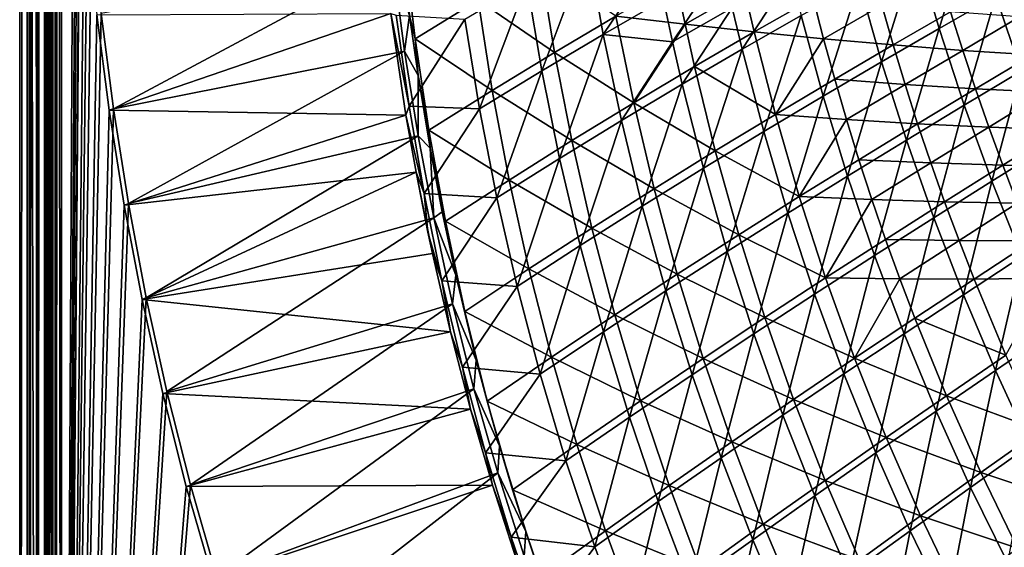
# Model space of a CAD drawing. Header units: metres. Extents: x 0 to 1400, y -1400 to 0.
# Tile 20 of 256: x 0 to 171, y -1030 to -938. Entities that reach past the tile are written whole.
import ezdxf

# ---------------------------------------------------------------- set-up
doc = ezdxf.new("R2010")
doc.units = ezdxf.units.M

msp = doc.modelspace()

# ---------------------------------------------------------------- linework, layer by layer
at = {"layer": 'None'}
for points in [[(1.294015, -11.242748, -5.865956), (0, -9.948733, -80), (0, -1291.388062, -80)], [(2.999543, -9.948733, -80.052361), (2.999513, -1291.388062, -80.052353), (0, -9.948733, -80)], [(2.999513, -1291.388062, -80.052353), (0, -1291.388062, -80), (0, -9.948733, -80)], [(2.999513, -1291.388062, -80.052353), (2.999543, -9.948733, -80.052361), (4.293558, -11.242748, -5.918313)], [(1.294015, -1290.58252, -5.865956), (1.294015, -11.242748, -5.865956), (0, -1291.388062, -80)], [(1.294015, -11.242748, -5.865956), (1.294015, -1290.58252, -5.865956), (1.453122, -11.242748, -4.597182)], [(1.294015, -1290.58252, -5.865956), (1.777908, -1290.58252, -3.61353), (1.453122, -11.242748, -4.597182)], [(1.777908, -1290.58252, -3.61353), (1.77788, -11.242748, -3.613594), (1.453122, -11.242748, -4.597182)], [(2.336057, -11.242748, -2.598887), (1.77788, -11.242748, -3.613594), (1.777908, -1290.58252, -3.61353)], [(3.078628, -1290.58252, -1.712029), (2.336057, -11.242748, -2.598887), (1.777908, -1290.58252, -3.61353)], [(3.078628, -1290.58252, -1.712029), (3.078723, -11.242748, -1.711936), (2.336057, -11.242748, -2.598887)], [(4.293558, -1290.58252, -5.918313), (2.999513, -1291.388062, -80.052353), (4.293558, -11.242748, -5.918313)], [(5.002484, -1290.58252, -0.444609), (3.9785, -11.242748, -0.984864), (3.078628, -1290.58252, -1.712029)], [(3.9785, -11.242748, -0.984864), (3.078723, -11.242748, -1.711936), (3.078628, -1290.58252, -1.712029)], [(5.002794, -11.242748, -0.444482), (3.9785, -11.242748, -0.984864), (5.002484, -1290.58252, -0.444609)], [(4.293558, -1290.58252, -5.918313), (4.293558, -11.242748, -5.918313), (4.359362, -1290.58252, -5.346294)], [(4.293558, -11.242748, -5.918313), (4.534307, -11.242748, -4.797701), (4.359362, -1290.58252, -5.346294)], [(4.534307, -11.242748, -4.797701), (4.534304, -1290.58252, -4.79771), (4.359362, -1290.58252, -5.346294)], [(4.811808, -1290.58252, -4.293189), (4.534304, -1290.58252, -4.79771), (4.534307, -11.242748, -4.797701)], [(5.181449, -11.242748, -3.851689), (4.811808, -1290.58252, -4.293189), (4.534307, -11.242748, -4.797701)], [(5.181445, -1290.58252, -3.851693), (4.811808, -1290.58252, -4.293189), (5.181449, -11.242748, -3.851689)], [(5.991898, -11.242748, -0.13694), (5.002484, -1290.58252, -0.444609), (7.262993, -1290.58252)], [(5.991898, -11.242748, -0.13694), (5.002794, -11.242748, -0.444482), (5.002484, -1290.58252, -0.444609)], [(5.629323, -1290.58252, -3.489816), (5.181445, -1290.58252, -3.851693), (5.181449, -11.242748, -3.851689)], [(5.629323, -1290.58252, -3.489816), (5.181449, -11.242748, -3.851689), (6.138612, -11.242748, -3.221156)], [(6.138608, -1290.58252, -3.221157), (5.629323, -1290.58252, -3.489816), (6.138612, -11.242748, -3.221156)], [(7.263255, -11.242748), (5.991898, -11.242748, -0.13694), (7.262993, -1290.58252)], [(7.263255, -1290.58252, -3), (6.138608, -1290.58252, -3.221157), (7.263255, -11.242748, -3)], [(6.138608, -1290.58252, -3.221157), (6.138612, -11.242748, -3.221156), (7.263255, -11.242748, -3)], [(7.262993, -1290.58252), (10.26183, -870.310974), (7.263255, -11.242748)], [(7.263255, -11.242748, -3), (9.488518, -870.462952, -3), (7.263255, -1290.58252, -3)], [(10.556255, -886.99408), (10.26183, -870.310974), (7.262993, -1290.58252)], [(9.488518, -870.462952, -3), (9.787195, -887.165039, -3), (7.263255, -1290.58252, -3)], [(11.297174, -903.663391), (10.556255, -886.99408), (7.262993, -1290.58252)], [(7.263255, -1290.58252, -3), (9.787195, -887.165039, -3), (10.532903, -903.853088, -3)], [(12.493146, -920.306213), (11.297174, -903.663391), (7.262993, -1290.58252)], [(10.532903, -903.853088, -3), (11.734195, -920.514526, -3), (7.263255, -1290.58252, -3)], [(7.262993, -1290.58252), (14.152526, -936.909119), (12.493146, -920.306213)], [(11.734195, -920.514526, -3), (13.399429, -937.136047, -3), (7.263255, -1290.58252, -3)], [(159.790909, -939.499695, -253.279953), (155.811844, -926.025085, -253.321747), (165.583572, -920.635986, -281.318146)], [(169.638092, -933.830811, -281.277344), (159.790909, -939.499695, -253.279953), (165.583572, -920.635986, -281.318146)], [(66.850624, -925.280579, -31.664791), (67.759186, -937.259583, -30.744083), (68.745331, -941.281555, -31.6416)], [(66.850624, -925.280579, -31.664791), (68.745331, -941.281555, -31.6416), (79.682327, -934.601624, -58.84428)], [(90.755463, -946.848389, -87.331642), (88.147812, -931.516418, -87.351227), (98.731895, -925.457214, -114.778587)], [(90.755463, -946.848389, -87.331642), (98.731895, -925.457214, -114.778587), (101.422981, -940.52533, -114.75087)], [(101.422981, -940.52533, -114.75087), (98.731895, -925.457214, -114.778587), (110.470215, -927.089355, -142.290436)], [(16.283424, -953.458191), (64.818878, -927.443787, -29.753201), (14.152526, -936.909119)], [(66.897583, -943.466797, -29.760069), (64.818878, -927.443787, -29.753201), (16.283424, -953.458191)], [(66.897583, -943.466797, -29.760069), (67.759186, -937.259583, -30.744083), (64.818878, -927.443787, -29.753201)], [(111.916389, -934.476929, -142.273651), (101.422981, -940.52533, -114.75087), (110.470215, -927.089355, -142.290436)], [(149.788528, -945.304993, -225.369522), (145.884689, -931.547974, -225.410675), (155.811844, -926.025085, -253.321747)], [(159.790909, -939.499695, -253.279953), (149.788528, -945.304993, -225.369522), (155.811844, -926.025085, -253.321747)], [(79.682327, -934.601624, -58.84428), (92.972412, -943.672974, -86.145309), (90.441216, -928.255981, -86.187836)], [(90.441216, -928.255981, -86.187836), (92.972412, -943.672974, -86.145309), (103.629875, -937.372864, -113.584732)], [(113.475357, -941.841248, -142.257233), (111.916389, -934.476929, -142.273651), (122.241272, -928.672791, -169.901718)], [(122.241272, -928.672791, -169.901718), (123.84272, -935.898682, -169.882874), (113.475357, -941.841248, -142.257233)], [(125.554802, -943.099854, -169.864471), (123.84272, -935.898682, -169.882874), (134.046677, -930.170105, -197.609818)], [(135.799683, -937.230896, -197.589615), (125.554802, -943.099854, -169.864471), (134.046677, -930.170105, -197.609818)], [(79.910431, -953.474365, -60.019478), (77.379074, -937.888245, -60.028831), (88.147812, -931.516418, -87.351227)], [(79.910431, -953.474365, -60.019478), (88.147812, -931.516418, -87.351227), (90.755463, -946.848389, -87.331642)], [(114.110573, -931.347046, -141.125198), (103.629875, -937.372864, -113.584732), (115.633499, -938.750732, -141.097534)], [(114.110573, -931.347046, -141.125198), (115.633499, -938.750732, -141.097534), (125.987633, -932.828552, -168.739807)], [(139.62944, -951.27063, -197.550613), (135.799683, -937.230896, -197.589615), (145.884689, -931.547974, -225.410675)], [(149.788528, -945.304993, -225.369522), (139.62944, -951.27063, -197.550613), (145.884689, -931.547974, -225.410675)], [(115.633499, -938.750732, -141.097534), (127.664658, -940.066711, -168.710434), (125.987633, -932.828552, -168.739807)], [(125.987633, -932.828552, -168.739807), (127.664658, -940.066711, -168.710434), (137.896286, -934.215698, -196.452103)], [(127.664658, -940.066711, -168.710434), (139.723343, -941.284668, -196.421707), (137.896286, -934.215698, -196.452103)], [(137.896286, -934.215698, -196.452103), (139.723343, -941.284668, -196.421707), (149.833878, -935.476013, -224.258087)], [(164.174362, -952.851624, -253.24028), (159.790909, -939.499695, -253.279953), (169.638092, -933.830811, -281.277344)], [(174.083344, -946.902893, -281.238678), (164.174362, -952.851624, -253.24028), (169.638092, -933.830811, -281.277344)], [(181.539307, -934.687744, -309.343048), (174.083344, -946.902893, -281.238678), (169.638092, -933.830811, -281.277344)], [(68.745331, -941.281555, -31.6416), (82.135216, -950.275513, -58.812237), (79.682327, -934.601624, -58.84428)], [(79.682327, -934.601624, -58.84428), (82.135216, -950.275513, -58.812237), (92.972412, -943.672974, -86.145309)], [(101.422981, -940.52533, -114.75087), (111.916389, -934.476929, -142.273651), (113.475357, -941.841248, -142.257233)], [(123.84272, -935.898682, -169.882874), (115.148064, -949.180908, -142.24118), (113.475357, -941.841248, -142.257233)], [(125.554802, -943.099854, -169.864471), (115.148064, -949.180908, -142.24118), (123.84272, -935.898682, -169.882874)], [(139.723343, -941.284668, -196.421707), (151.805954, -942.373291, -224.227432), (149.833878, -935.476013, -224.258087)], [(149.833878, -935.476013, -224.258087), (151.805954, -942.373291, -224.227432), (161.79599, -936.580933, -252.155762)], [(16.283424, -953.458191), (14.152526, -936.909119), (7.262993, -1290.58252)], [(7.263255, -1290.58252, -3), (13.399429, -937.136047, -3), (15.536694, -953.703369, -3)], [(13.399429, -937.136047, -3), (64.481834, -936.921631, -32.34235), (15.536694, -953.703369, -3)], [(64.481834, -936.921631, -32.34235), (67.127785, -954.593689, -32.349815), (15.536694, -953.703369, -3)], [(67.127785, -954.593689, -32.349815), (64.481834, -936.921631, -32.34235), (67.676514, -953.005371, -32.846485)], [(67.676514, -953.005371, -32.846485), (64.481834, -936.921631, -32.34235), (65.442078, -937.190552, -32.846249)], [(67.676514, -953.005371, -32.846485), (65.442078, -937.190552, -32.846249), (77.379074, -937.888245, -60.028831)], [(69.24704, -947.694763, -30.739103), (67.759186, -937.259583, -30.744083), (66.897583, -943.466797, -29.760069)], [(67.759186, -937.259583, -30.744083), (69.24704, -947.694763, -30.739103), (68.745331, -941.281555, -31.6416)], [(92.972412, -943.672974, -86.145309), (106.709122, -952.428833, -113.535675), (103.629875, -937.372864, -113.584732)], [(103.629875, -937.372864, -113.584732), (106.709122, -952.428833, -113.535675), (115.633499, -938.750732, -141.097534)], [(129.312485, -957.42041, -169.828934), (125.554802, -943.099854, -169.864471), (135.799683, -937.230896, -197.589615)], [(139.62944, -951.27063, -197.550613), (129.312485, -957.42041, -169.828934), (135.799683, -937.230896, -197.589615)], [(151.805954, -942.373291, -224.227432), (163.907318, -943.305359, -252.125565), (161.79599, -936.580933, -252.155762)], [(161.79599, -936.580933, -252.155762), (163.907318, -943.305359, -252.125565), (173.776352, -937.506409, -280.14389)], [(163.907318, -943.305359, -252.125565), (176.020401, -944.058228, -280.114868), (173.776352, -937.506409, -280.14389)], [(67.676514, -953.005371, -32.846485), (77.379074, -937.888245, -60.028831), (79.910431, -953.474365, -60.019478)], [(106.709122, -952.428833, -113.535675), (117.269875, -946.128906, -141.070404), (115.633499, -938.750732, -141.097534)], [(115.633499, -938.750732, -141.097534), (117.269875, -946.128906, -141.070404), (127.664658, -940.066711, -168.710434)], [(93.837418, -962.086243, -87.312889), (90.755463, -946.848389, -87.331642), (101.422981, -940.52533, -114.75087)], [(93.837418, -962.086243, -87.312889), (101.422981, -940.52533, -114.75087), (104.577019, -955.500366, -114.724297)], [(104.577019, -955.500366, -114.724297), (101.422981, -940.52533, -114.75087), (113.475357, -941.841248, -142.257233)], [(117.269875, -946.128906, -141.070404), (131.35228, -954.459167, -168.653534), (127.664658, -940.066711, -168.710434)], [(127.664658, -940.066711, -168.710434), (131.35228, -954.459167, -168.653534), (139.723343, -941.284668, -196.421707)], [(154.110428, -958.939148, -225.330414), (149.788528, -945.304993, -225.369522), (159.790909, -939.499695, -253.279953)], [(164.174362, -952.851624, -253.24028), (154.110428, -958.939148, -225.330414), (159.790909, -939.499695, -253.279953)], [(68.745331, -941.281555, -31.6416), (69.24704, -947.694763, -30.739103), (71.126999, -957.200745, -31.618942)], [(68.745331, -941.281555, -31.6416), (71.126999, -957.200745, -31.618942), (82.135216, -950.275513, -58.812237)], [(113.475357, -941.841248, -142.257233), (115.148064, -949.180908, -142.24118), (104.577019, -955.500366, -114.724297)], [(131.35228, -954.459167, -168.653534), (141.658676, -948.324646, -196.391968), (139.723343, -941.284668, -196.421707)], [(139.723343, -941.284668, -196.421707), (141.658676, -948.324646, -196.391968), (151.805954, -942.373291, -224.227432)], [(141.658676, -948.324646, -196.391968), (153.883377, -949.240051, -224.197479), (151.805954, -942.373291, -224.227432)], [(151.805954, -942.373291, -224.227432), (153.883377, -949.240051, -224.197479), (163.907318, -943.305359, -252.125565)], [(18.893593, -969.938416), (66.897583, -943.466797, -29.760069), (16.283424, -953.458191)], [(69.252594, -958.15979, -29.766253), (66.897583, -943.466797, -29.760069), (18.893593, -969.938416)], [(69.252594, -958.15979, -29.766253), (69.24704, -947.694763, -30.739103), (66.897583, -943.466797, -29.760069)], [(82.135216, -950.275513, -58.812237), (95.977356, -958.994568, -86.104218), (92.972412, -943.672974, -86.145309)], [(92.972412, -943.672974, -86.145309), (95.977356, -958.994568, -86.104218), (106.709122, -952.428833, -113.535675)], [(118.836571, -963.778137, -142.21019), (115.148064, -949.180908, -142.24118), (125.554802, -943.099854, -169.864471)], [(129.312485, -957.42041, -169.828934), (118.836571, -963.778137, -142.21019), (125.554802, -943.099854, -169.864471)], [(153.883377, -949.240051, -224.197479), (166.120865, -949.997986, -252.09613), (163.907318, -943.305359, -252.125565)], [(163.907318, -943.305359, -252.125565), (166.120865, -949.997986, -252.09613), (176.020401, -944.058228, -280.114868)], [(166.120865, -949.997986, -252.09613), (178.363373, -950.576965, -280.086578), (176.020401, -944.058228, -280.114868)], [(117.269875, -946.128906, -141.070404), (106.709122, -952.428833, -113.535675), (120.885666, -960.80072, -141.017776)], [(131.35228, -954.459167, -168.653534), (117.269875, -946.128906, -141.070404), (120.885666, -960.80072, -141.017776)], [(143.890808, -965.187073, -197.513565), (139.62944, -951.27063, -197.550613), (149.788528, -945.304993, -225.369522)], [(154.110428, -958.939148, -225.330414), (143.890808, -965.187073, -197.513565), (149.788528, -945.304993, -225.369522)], [(71.341339, -960.32782, -30.733055), (69.24704, -947.694763, -30.739103), (69.252594, -958.15979, -29.766253)], [(69.24704, -947.694763, -30.739103), (71.341339, -960.32782, -30.733055), (71.126999, -957.200745, -31.618942)], [(82.926956, -968.964478, -60.010654), (79.910431, -953.474365, -60.019478), (90.755463, -946.848389, -87.331642)], [(82.926956, -968.964478, -60.010654), (90.755463, -946.848389, -87.331642), (93.837418, -962.086243, -87.312889)], [(168.961304, -966.066223, -253.202774), (164.174362, -952.851624, -253.24028), (174.083344, -946.902893, -281.238678)], [(178.918045, -959.838684, -281.202148), (168.961304, -966.066223, -253.202774), (174.083344, -946.902893, -281.238678)], [(115.148064, -949.180908, -142.24118), (108.200172, -970.36792, -114.698921), (104.577019, -955.500366, -114.724297)], [(118.836571, -963.778137, -142.21019), (108.200172, -970.36792, -114.698921), (115.148064, -949.180908, -142.24118)], [(131.35228, -954.459167, -168.653534), (143.702713, -955.333862, -196.362915), (141.658676, -948.324646, -196.391968)], [(143.702713, -955.333862, -196.362915), (153.883377, -949.240051, -224.197479), (141.658676, -948.324646, -196.391968)], [(153.883377, -949.240051, -224.197479), (143.702713, -955.333862, -196.362915), (156.066513, -956.074707, -224.168243)], [(153.883377, -949.240051, -224.197479), (156.066513, -956.074707, -224.168243), (166.120865, -949.997986, -252.09613)], [(71.126999, -957.200745, -31.618942), (85.072639, -965.851868, -58.781322), (82.135216, -950.275513, -58.812237)], [(82.135216, -950.275513, -58.812237), (85.072639, -965.851868, -58.781322), (95.977356, -958.994568, -86.104218)], [(133.515137, -971.617004, -169.795197), (129.312485, -957.42041, -169.828934), (139.62944, -951.27063, -197.550613)], [(143.890808, -965.187073, -197.513565), (133.515137, -971.617004, -169.795197), (139.62944, -951.27063, -197.550613)], [(156.066513, -956.074707, -224.168243), (168.436905, -956.657166, -252.067444), (166.120865, -949.997986, -252.09613)], [(166.120865, -949.997986, -252.09613), (168.436905, -956.657166, -252.067444), (178.363373, -950.576965, -280.086578)], [(168.436905, -956.657166, -252.067444), (180.805344, -957.060852, -280.059052), (178.363373, -950.576965, -280.086578)], [(70.296684, -968.217102, -32.846386), (67.127785, -954.593689, -32.349815), (67.676514, -953.005371, -32.846485)], [(70.296684, -968.217102, -32.846386), (67.676514, -953.005371, -32.846485), (79.910431, -953.474365, -60.019478)], [(95.977356, -958.994568, -86.104218), (110.257027, -967.373535, -113.488503), (106.709122, -952.428833, -113.535675)], [(106.709122, -952.428833, -113.535675), (110.257027, -967.373535, -113.488503), (120.885666, -960.80072, -141.017776)], [(158.849823, -972.434631, -225.293427), (154.110428, -958.939148, -225.330414), (164.174362, -952.851624, -253.24028)], [(168.961304, -966.066223, -253.202774), (158.849823, -972.434631, -225.293427), (164.174362, -952.851624, -253.24028)], [(18.893593, -969.938416), (16.283424, -953.458191), (7.262993, -1290.58252)], [(15.536694, -953.703369, -3), (18.15374, -970.201782, -3), (7.263255, -1290.58252, -3)], [(15.536694, -953.703369, -3), (67.127785, -954.593689, -32.349815), (18.15374, -970.201782, -3)], [(67.127785, -954.593689, -32.349815), (68.883743, -964.491699, -32.35392), (18.15374, -970.201782, -3)], [(70.296684, -968.217102, -32.846386), (68.883743, -964.491699, -32.35392), (67.127785, -954.593689, -32.349815)], [(70.296684, -968.217102, -32.846386), (79.910431, -953.474365, -60.019478), (82.926956, -968.964478, -60.010654)], [(120.885666, -960.80072, -141.017776), (135.488144, -968.727539, -168.599182), (131.35228, -954.459167, -168.653534)], [(135.488144, -968.727539, -168.599182), (143.702713, -955.333862, -196.362915), (131.35228, -954.459167, -168.653534)], [(97.400307, -977.215088, -87.295021), (93.837418, -962.086243, -87.312889), (104.577019, -955.500366, -114.724297)], [(104.577019, -955.500366, -114.724297), (108.200172, -970.36792, -114.698921), (97.400307, -977.215088, -87.295021)], [(143.702713, -955.333862, -196.362915), (135.488144, -968.727539, -168.599182), (145.855942, -962.310608, -196.334564)], [(143.702713, -955.333862, -196.362915), (145.855942, -962.310608, -196.334564), (156.066513, -956.074707, -224.168243)], [(156.066513, -956.074707, -224.168243), (145.855942, -962.310608, -196.334564), (158.355682, -962.875549, -224.139771)], [(156.066513, -956.074707, -224.168243), (158.355682, -962.875549, -224.139771), (168.436905, -956.657166, -252.067444)], [(21.990341, -986.334167), (69.252594, -958.15979, -29.766253), (18.893593, -969.938416)], [(71.954781, -972.40918, -29.772131), (69.252594, -958.15979, -29.766253), (21.990341, -986.334167)], [(71.954781, -972.40918, -29.772131), (71.341339, -960.32782, -30.733055), (69.252594, -958.15979, -29.766253)], [(71.126999, -957.200745, -31.618942), (71.341339, -960.32782, -30.733055), (74.003357, -973.019653, -31.596916)], [(71.126999, -957.200745, -31.618942), (74.003357, -973.019653, -31.596916), (85.072639, -965.851868, -58.781322)], [(122.983063, -978.250305, -142.180756), (118.836571, -963.778137, -142.21019), (129.312485, -957.42041, -169.828934)], [(133.515137, -971.617004, -169.795197), (122.983063, -978.250305, -142.180756), (129.312485, -957.42041, -169.828934)], [(158.355682, -962.875549, -224.139771), (170.855545, -963.281006, -252.039536), (168.436905, -956.657166, -252.067444)], [(168.436905, -956.657166, -252.067444), (170.855545, -963.281006, -252.039536), (180.805344, -957.060852, -280.059052)], [(170.855545, -963.281006, -252.039536), (183.346344, -963.508179, -280.032349), (180.805344, -957.060852, -280.059052)], [(85.072639, -965.851868, -58.781322), (99.462692, -974.203003, -86.064697), (95.977356, -958.994568, -86.104218)], [(95.977356, -958.994568, -86.104218), (99.462692, -974.203003, -86.064697), (110.257027, -967.373535, -113.488503)], [(148.583572, -978.963379, -197.478531), (143.890808, -965.187073, -197.513565), (154.110428, -958.939148, -225.330414)], [(158.849823, -972.434631, -225.293427), (148.583572, -978.963379, -197.478531), (154.110428, -958.939148, -225.330414)], [(174.150803, -979.128723, -253.167511), (168.961304, -966.066223, -253.202774), (178.918045, -959.838684, -281.202148)], [(71.954781, -972.40918, -29.772131), (73.439804, -971.377563, -30.727772), (71.341339, -960.32782, -30.733055)], [(71.341339, -960.32782, -30.733055), (73.439804, -971.377563, -30.727772), (74.003357, -973.019653, -31.596916)], [(110.257027, -967.373535, -113.488503), (124.962769, -975.346924, -140.967484), (120.885666, -960.80072, -141.017776)], [(120.885666, -960.80072, -141.017776), (124.962769, -975.346924, -140.967484), (135.488144, -968.727539, -168.599182)], [(86.435669, -984.343384, -60.002373), (82.926956, -968.964478, -60.010654), (93.837418, -962.086243, -87.312889)], [(86.435669, -984.343384, -60.002373), (93.837418, -962.086243, -87.312889), (97.400307, -977.215088, -87.295021)], [(135.488144, -968.727539, -168.599182), (148.118729, -969.253052, -196.306946), (145.855942, -962.310608, -196.334564)], [(145.855942, -962.310608, -196.334564), (148.118729, -969.253052, -196.306946), (158.355682, -962.875549, -224.139771)], [(148.118729, -969.253052, -196.306946), (160.751068, -969.640503, -224.112076), (158.355682, -962.875549, -224.139771)], [(158.355682, -962.875549, -224.139771), (160.751068, -969.640503, -224.112076), (170.855545, -963.281006, -252.039536)], [(160.751068, -969.640503, -224.112076), (173.376907, -969.867615, -252.012451), (170.855545, -963.281006, -252.039536)], [(170.855545, -963.281006, -252.039536), (173.376907, -969.867615, -252.012451), (183.346344, -963.508179, -280.032349)], [(18.15374, -970.201782, -3), (68.883743, -964.491699, -32.35392), (21.257854, -986.615417, -3)], [(68.883743, -964.491699, -32.35392), (71.741035, -978.639954, -32.359688), (21.257854, -986.615417, -3)], [(68.883743, -964.491699, -32.35392), (70.953796, -974.939209, -32.358192), (71.741035, -978.639954, -32.359688)], [(70.953796, -974.939209, -32.358192), (68.883743, -964.491699, -32.35392), (70.296684, -968.217102, -32.846386)], [(112.293945, -985.108826, -114.674797), (108.200172, -970.36792, -114.698921), (118.836571, -963.778137, -142.21019)], [(122.983063, -978.250305, -142.180756), (112.293945, -985.108826, -114.674797), (118.836571, -963.778137, -142.21019)], [(74.003357, -973.019653, -31.596916), (88.501663, -981.312683, -58.751644), (85.072639, -965.851868, -58.781322)], [(85.072639, -965.851868, -58.781322), (88.501663, -981.312683, -58.751644), (99.462692, -974.203003, -86.064697)], [(138.162888, -985.67157, -169.763306), (133.515137, -971.617004, -169.795197), (143.890808, -965.187073, -197.513565)], [(148.583572, -978.963379, -197.478531), (138.162888, -985.67157, -169.763306), (143.890808, -965.187073, -197.513565)], [(164.006149, -985.775635, -225.258652), (158.849823, -972.434631, -225.293427), (168.961304, -966.066223, -253.202774)], [(174.150803, -979.128723, -253.167511), (164.006149, -985.775635, -225.258652), (168.961304, -966.066223, -253.202774)], [(73.382698, -983.362793, -32.846317), (70.953796, -974.939209, -32.358192), (70.296684, -968.217102, -32.846386)], [(73.382698, -983.362793, -32.846317), (70.296684, -968.217102, -32.846386), (82.926956, -968.964478, -60.010654)], [(99.462692, -974.203003, -86.064697), (114.278893, -982.190674, -113.443359), (110.257027, -967.373535, -113.488503)], [(110.257027, -967.373535, -113.488503), (114.278893, -982.190674, -113.443359), (124.962769, -975.346924, -140.967484)], [(7.262993, -1290.58252), (21.990341, -986.334167), (18.893593, -969.938416)], [(18.15374, -970.201782, -3), (21.257854, -986.615417, -3), (7.263255, -1290.58252, -3)], [(73.382698, -983.362793, -32.846317), (82.926956, -968.964478, -60.010654), (86.435669, -984.343384, -60.002373)], [(124.962769, -975.346924, -140.967484), (140.075989, -982.856323, -168.547562), (135.488144, -968.727539, -168.599182)], [(135.488144, -968.727539, -168.599182), (140.075989, -982.856323, -168.547562), (148.118729, -969.253052, -196.306946)], [(140.075989, -982.856323, -168.547562), (150.491318, -976.159119, -196.280075), (148.118729, -969.253052, -196.306946)], [(148.118729, -969.253052, -196.306946), (150.491318, -976.159119, -196.280075), (160.751068, -969.640503, -224.112076)], [(150.491318, -976.159119, -196.280075), (163.252838, -976.367615, -224.085159), (160.751068, -969.640503, -224.112076)], [(160.751068, -969.640503, -224.112076), (163.252838, -976.367615, -224.085159), (173.376907, -969.867615, -252.012451)], [(163.252838, -976.367615, -224.085159), (176.001053, -976.415161, -251.986191), (173.376907, -969.867615, -252.012451)], [(75.784218, -982.396667, -30.722532), (73.439804, -971.377563, -30.727772), (71.954781, -972.40918, -29.772131)], [(74.003357, -973.019653, -31.596916), (73.439804, -971.377563, -30.727772), (75.784218, -982.396667, -30.722532)], [(108.200172, -970.36792, -114.698921), (101.445953, -992.215149, -87.278053), (97.400307, -977.215088, -87.295021)], [(112.293945, -985.108826, -114.674797), (101.445953, -992.215149, -87.278053), (108.200172, -970.36792, -114.698921)], [(127.588036, -992.578369, -142.152939), (122.983063, -978.250305, -142.180756), (133.515137, -971.617004, -169.795197)], [(138.162888, -985.67157, -169.763306), (127.588036, -992.578369, -142.152939), (133.515137, -971.617004, -169.795197)], [(25.580467, -1002.628906), (71.954781, -972.40918, -29.772131), (21.990341, -986.334167)], [(75.243324, -987.367371, -29.778164), (71.954781, -972.40918, -29.772131), (25.580467, -1002.628906)], [(75.243324, -987.367371, -29.778164), (75.784218, -982.396667, -30.722532), (71.954781, -972.40918, -29.772131)], [(74.003357, -973.019653, -31.596916), (75.784218, -982.396667, -30.722532), (77.381828, -988.719849, -31.575611)], [(74.003357, -973.019653, -31.596916), (77.381828, -988.719849, -31.575611), (88.501663, -981.312683, -58.751644)], [(153.70755, -992.58252, -197.445602), (148.583572, -978.963379, -197.478531), (158.849823, -972.434631, -225.293427)], [(164.006149, -985.775635, -225.258652), (153.70755, -992.58252, -197.445602), (158.849823, -972.434631, -225.293427)], [(73.382698, -983.362793, -32.846317), (71.741035, -978.639954, -32.359688), (70.953796, -974.939209, -32.358192)], [(88.501663, -981.312683, -58.751644), (103.434158, -989.281494, -86.026878), (99.462692, -974.203003, -86.064697)], [(99.462692, -974.203003, -86.064697), (103.434158, -989.281494, -86.026878), (114.278893, -982.190674, -113.443359)], [(114.278893, -982.190674, -113.443359), (129.505386, -989.751282, -140.919678), (124.962769, -975.346924, -140.967484)], [(124.962769, -975.346924, -140.967484), (129.505386, -989.751282, -140.919678), (140.075989, -982.856323, -168.547562)], [(150.491318, -976.159119, -196.280075), (140.075989, -982.856323, -168.547562), (152.973907, -983.02655, -196.253952)], [(150.491318, -976.159119, -196.280075), (152.973907, -983.02655, -196.253952), (163.252838, -976.367615, -224.085159)], [(152.973907, -983.02655, -196.253952), (165.86113, -983.05481, -224.059082), (163.252838, -976.367615, -224.085159)], [(163.252838, -976.367615, -224.085159), (165.86113, -983.05481, -224.059082), (176.001053, -976.415161, -251.986191)], [(165.86113, -983.05481, -224.059082), (178.728058, -982.921692, -251.960785), (176.001053, -976.415161, -251.986191)], [(21.257854, -986.615417, -3), (71.741035, -978.639954, -32.359688), (74.882233, -992.247375, -32.365112)], [(74.882233, -992.247375, -32.365112), (71.741035, -978.639954, -32.359688), (73.382698, -983.362793, -32.846317)], [(90.43869, -999.590759, -59.994633), (86.435669, -984.343384, -60.002373), (97.400307, -977.215088, -87.295021)], [(97.400307, -977.215088, -87.295021), (101.445953, -992.215149, -87.278053), (90.43869, -999.590759, -59.994633)], [(116.859131, -999.703064, -114.65197), (112.293945, -985.108826, -114.674797), (122.983063, -978.250305, -142.180756)], [(127.588036, -992.578369, -142.152939), (116.859131, -999.703064, -114.65197), (122.983063, -978.250305, -142.180756)], [(143.255859, -999.566101, -169.733322), (138.162888, -985.67157, -169.763306), (148.583572, -978.963379, -197.478531)], [(153.70755, -992.58252, -197.445602), (143.255859, -999.566101, -169.733322), (148.583572, -978.963379, -197.478531)], [(169.578873, -998.946289, -225.226181), (164.006149, -985.775635, -225.258652), (174.150803, -979.128723, -253.167511)], [(179.741943, -992.024536, -253.134598), (169.578873, -998.946289, -225.226181), (174.150803, -979.128723, -253.167511)], [(77.381828, -988.719849, -31.575611), (92.428406, -996.640625, -58.723282), (88.501663, -981.312683, -58.751644)], [(88.501663, -981.312683, -58.751644), (92.428406, -996.640625, -58.723282), (103.434158, -989.281494, -86.026878)], [(103.434158, -989.281494, -86.026878), (118.779404, -996.863281, -113.400406), (114.278893, -982.190674, -113.443359)], [(114.278893, -982.190674, -113.443359), (118.779404, -996.863281, -113.400406), (129.505386, -989.751282, -140.919678)], [(76.934647, -998.389404, -32.84639), (74.882233, -992.247375, -32.365112), (73.382698, -983.362793, -32.846317)], [(76.934647, -998.389404, -32.84639), (73.382698, -983.362793, -32.846317), (86.435669, -984.343384, -60.002373)], [(79.322289, -997.137695, -30.715616), (75.784218, -982.396667, -30.722532), (75.243324, -987.367371, -29.778164)], [(75.784218, -982.396667, -30.722532), (79.322289, -997.137695, -30.715616), (77.381828, -988.719849, -31.575611)], [(129.505386, -989.751282, -140.919678), (145.118225, -996.827759, -168.49884), (140.075989, -982.856323, -168.547562)], [(140.075989, -982.856323, -168.547562), (145.118225, -996.827759, -168.49884), (152.973907, -983.02655, -196.253952)], [(145.118225, -996.827759, -168.49884), (155.566742, -989.853271, -196.228638), (152.973907, -983.02655, -196.253952)], [(152.973907, -983.02655, -196.253952), (155.566742, -989.853271, -196.228638), (165.86113, -983.05481, -224.059082)], [(155.566742, -989.853271, -196.228638), (171.397583, -996.301331, -224.009445), (165.86113, -983.05481, -224.059082)], [(165.86113, -983.05481, -224.059082), (171.397583, -996.301331, -224.009445), (178.728058, -982.921692, -251.960785)], [(76.934647, -998.389404, -32.84639), (86.435669, -984.343384, -60.002373), (90.43869, -999.590759, -59.994633)], [(105.975441, -1007.065796, -87.262032), (101.445953, -992.215149, -87.278053), (112.293945, -985.108826, -114.674797)], [(116.859131, -999.703064, -114.65197), (105.975441, -1007.065796, -87.262032), (112.293945, -985.108826, -114.674797)], [(132.651947, -1006.743225, -142.126801), (127.588036, -992.578369, -142.152939), (138.162888, -985.67157, -169.763306)], [(143.255859, -999.566101, -169.733322), (132.651947, -1006.743225, -142.126801), (138.162888, -985.67157, -169.763306)], [(25.580467, -1002.628906), (21.990341, -986.334167), (7.262993, -1290.58252)], [(7.263255, -1290.58252, -3), (21.257854, -986.615417, -3), (24.855837, -1002.927917, -3)], [(21.257854, -986.615417, -3), (74.882233, -992.247375, -32.365112), (24.855837, -1002.927917, -3)], [(29.670143, -1018.805542), (75.243324, -987.367371, -29.778164), (25.580467, -1002.628906)], [(78.954277, -1002.12738, -29.783962), (75.243324, -987.367371, -29.778164), (29.670143, -1018.805542)], [(78.954277, -1002.12738, -29.783962), (79.322289, -997.137695, -30.715616), (75.243324, -987.367371, -29.778164)], [(159.262527, -1006.027405, -197.414856), (153.70755, -992.58252, -197.445602), (164.006149, -985.775635, -225.258652)], [(169.578873, -998.946289, -225.226181), (159.262527, -1006.027405, -197.414856), (164.006149, -985.775635, -225.258652)], [(77.381828, -988.719849, -31.575611), (79.322289, -997.137695, -30.715616), (81.26886, -1004.283875, -31.555122)], [(77.381828, -988.719849, -31.575611), (81.26886, -1004.283875, -31.555122), (92.428406, -996.640625, -58.723282)], [(92.428406, -996.640625, -58.723282), (107.896843, -1004.212524, -85.990891), (103.434158, -989.281494, -86.026878)], [(103.434158, -989.281494, -86.026878), (107.896843, -1004.212524, -85.990891), (118.779404, -996.863281, -113.400406)], [(118.779404, -996.863281, -113.400406), (134.516388, -1003.994934, -140.874527), (129.505386, -989.751282, -140.919678)], [(129.505386, -989.751282, -140.919678), (134.516388, -1003.994934, -140.874527), (145.118225, -996.827759, -168.49884)], [(155.566742, -989.853271, -196.228638), (145.118225, -996.827759, -168.49884), (161.083542, -1003.375793, -196.18045)], [(155.566742, -989.853271, -196.228638), (161.083542, -1003.375793, -196.18045), (171.397583, -996.301331, -224.009445)], [(74.882233, -992.247375, -32.365112), (78.364883, -1005.656067, -32.370323), (24.855837, -1002.927917, -3)], [(78.364883, -1005.656067, -32.370323), (74.882233, -992.247375, -32.365112), (76.934647, -998.389404, -32.84639)], [(101.445953, -992.215149, -87.278053), (94.937363, -1014.685303, -59.987423), (90.43869, -999.590759, -59.994633)], [(105.975441, -1007.065796, -87.262032), (94.937363, -1014.685303, -59.987423), (101.445953, -992.215149, -87.278053)], [(175.567413, -1011.930664, -225.196075), (169.578873, -998.946289, -225.226181), (179.741943, -992.024536, -253.134598)], [(121.896523, -1014.130859, -114.630501), (116.859131, -999.703064, -114.65197), (127.588036, -992.578369, -142.152939)], [(132.651947, -1006.743225, -142.126801), (121.896523, -1014.130859, -114.630501), (127.588036, -992.578369, -142.152939)], [(148.794235, -1013.282471, -169.705338), (143.255859, -999.566101, -169.733322), (153.70755, -992.58252, -197.445602)], [(159.262527, -1006.027405, -197.414856), (148.794235, -1013.282471, -169.705338), (153.70755, -992.58252, -197.445602)], [(83.382782, -1012.047668, -30.708786), (79.322289, -997.137695, -30.715616), (78.954277, -1002.12738, -29.783962)], [(79.322289, -997.137695, -30.715616), (83.382782, -1012.047668, -30.708786), (81.26886, -1004.283875, -31.555122)], [(81.26886, -1004.283875, -31.555122), (96.858315, -1011.817688, -58.696342), (92.428406, -996.640625, -58.723282)], [(92.428406, -996.640625, -58.723282), (96.858315, -1011.817688, -58.696342), (107.896843, -1004.212524, -85.990891)], [(107.896843, -1004.212524, -85.990891), (123.761803, -1011.371826, -113.359795), (118.779404, -996.863281, -113.400406)], [(118.779404, -996.863281, -113.400406), (123.761803, -1011.371826, -113.359795), (134.516388, -1003.994934, -140.874527)], [(134.516388, -1003.994934, -140.874527), (150.616547, -1010.623413, -168.453171), (145.118225, -996.827759, -168.49884)], [(145.118225, -996.827759, -168.49884), (150.616547, -1010.623413, -168.453171), (161.083542, -1003.375793, -196.18045)], [(161.083542, -1003.375793, -196.18045), (177.360153, -1009.363892, -223.963333), (171.397583, -996.301331, -224.009445)], [(80.961792, -1013.295288, -32.84647), (78.364883, -1005.656067, -32.370323), (76.934647, -998.389404, -32.84639)], [(80.961792, -1013.295288, -32.84647), (76.934647, -998.389404, -32.84639), (90.43869, -999.590759, -59.994633)], [(165.248306, -1019.281189, -197.386337), (159.262527, -1006.027405, -197.414856), (169.578873, -998.946289, -225.226181)], [(175.567413, -1011.930664, -225.196075), (165.248306, -1019.281189, -197.386337), (169.578873, -998.946289, -225.226181)], [(90.43869, -999.590759, -59.994633), (94.937363, -1014.685303, -59.987423), (80.961792, -1013.295288, -32.84647)], [(110.989861, -1021.746277, -87.246986), (105.975441, -1007.065796, -87.262032), (116.859131, -999.703064, -114.65197)], [(121.896523, -1014.130859, -114.630501), (110.989861, -1021.746277, -87.246986), (116.859131, -999.703064, -114.65197)], [(138.175278, -1020.725891, -142.102386), (132.651947, -1006.743225, -142.126801), (143.255859, -999.566101, -169.733322)], [(148.794235, -1013.282471, -169.705338), (138.175278, -1020.725891, -142.102386), (143.255859, -999.566101, -169.733322)], [(29.670143, -1018.805542), (25.580467, -1002.628906), (7.262993, -1290.58252)], [(34.264809, -1034.846069), (78.954277, -1002.12738, -29.783962), (29.670143, -1018.805542)], [(83.100937, -1016.74408, -29.789534), (78.954277, -1002.12738, -29.783962), (34.264809, -1034.846069)], [(83.100937, -1016.74408, -29.789534), (83.382782, -1012.047668, -30.708786), (78.954277, -1002.12738, -29.783962)], [(24.855837, -1002.927917, -3), (28.953835, -1019.12207, -3), (7.263255, -1290.58252, -3)], [(24.855837, -1002.927917, -3), (78.364883, -1005.656067, -32.370323), (28.953835, -1019.12207, -3)], [(81.26886, -1004.283875, -31.555122), (83.382782, -1012.047668, -30.708786), (85.670242, -1019.693237, -31.535545)], [(81.26886, -1004.283875, -31.555122), (85.670242, -1019.693237, -31.535545), (96.858315, -1011.817688, -58.696342)], [(96.858315, -1011.817688, -58.696342), (112.854401, -1018.97583, -85.956863), (107.896843, -1004.212524, -85.990891)], [(107.896843, -1004.212524, -85.990891), (112.854401, -1018.97583, -85.956863), (123.761803, -1011.371826, -113.359795)], [(123.761803, -1011.371826, -113.359795), (139.997864, -1018.058777, -140.832184), (134.516388, -1003.994934, -140.874527)], [(134.516388, -1003.994934, -140.874527), (139.997864, -1018.058777, -140.832184), (150.616547, -1010.623413, -168.453171)], [(150.616547, -1010.623413, -168.453171), (167.041748, -1016.709229, -196.135666), (161.083542, -1003.375793, -196.18045)], [(161.083542, -1003.375793, -196.18045), (167.041748, -1016.709229, -196.135666), (177.360153, -1009.363892, -223.963333)], [(78.364883, -1005.656067, -32.370323), (82.183182, -1018.862976, -32.375317), (28.953835, -1019.12207, -3)], [(82.183182, -1018.862976, -32.375317), (78.364883, -1005.656067, -32.370323), (80.961792, -1013.295288, -32.84647)], [(154.778122, -1026.802612, -169.679413), (148.794235, -1013.282471, -169.705338), (159.262527, -1006.027405, -197.414856)], [(165.248306, -1019.281189, -197.386337), (154.778122, -1026.802612, -169.679413), (159.262527, -1006.027405, -197.414856)], [(99.933044, -1029.605957, -59.98074), (94.937363, -1014.685303, -59.987423), (105.975441, -1007.065796, -87.262032)], [(110.989861, -1021.746277, -87.246986), (99.933044, -1029.605957, -59.98074), (105.975441, -1007.065796, -87.262032)], [(127.406929, -1028.372192, -114.610435), (121.896523, -1014.130859, -114.630501), (132.651947, -1006.743225, -142.126801)], [(138.175278, -1020.725891, -142.102386), (127.406929, -1028.372192, -114.610435), (132.651947, -1006.743225, -142.126801)], [(167.041748, -1016.709229, -196.135666), (183.747925, -1022.226013, -223.920914), (177.360153, -1009.363892, -223.963333)], [(139.997864, -1018.058777, -140.832184), (156.571365, -1024.224976, -168.410736), (150.616547, -1010.623413, -168.453171)], [(150.616547, -1010.623413, -168.453171), (156.571365, -1024.224976, -168.410736), (167.041748, -1016.709229, -196.135666)], [(87.948166, -1026.960083, -30.70219), (83.382782, -1012.047668, -30.708786), (83.100937, -1016.74408, -29.789534)], [(83.382782, -1012.047668, -30.708786), (87.948166, -1026.960083, -30.70219), (85.670242, -1019.693237, -31.535545)], [(85.670242, -1019.693237, -31.535545), (101.795395, -1026.823242, -58.67091), (96.858315, -1011.817688, -58.696342)], [(96.858315, -1011.817688, -58.696342), (101.795395, -1026.823242, -58.67091), (112.854401, -1018.97583, -85.956863)], [(112.854401, -1018.97583, -85.956863), (129.228622, -1025.696289, -113.321678), (123.761803, -1011.371826, -113.359795)], [(123.761803, -1011.371826, -113.359795), (129.228622, -1025.696289, -113.321678), (139.997864, -1018.058777, -140.832184)], [(171.664673, -1032.326782, -197.360153), (165.248306, -1019.281189, -197.386337), (175.567413, -1011.930664, -225.196075)], [(85.43512, -1027.955322, -32.846481), (82.183182, -1018.862976, -32.375317), (80.961792, -1013.295288, -32.84647)], [(94.937363, -1014.685303, -59.987423), (85.43512, -1027.955322, -32.846481), (80.961792, -1013.295288, -32.84647)], [(99.933044, -1029.605957, -59.98074), (85.43512, -1027.955322, -32.846481), (94.937363, -1014.685303, -59.987423)], [(116.490311, -1036.236084, -87.232941), (110.989861, -1021.746277, -87.246986), (121.896523, -1014.130859, -114.630501)], [(127.406929, -1028.372192, -114.610435), (116.490311, -1036.236084, -87.232941), (121.896523, -1014.130859, -114.630501)], [(144.158508, -1034.507202, -142.079758), (138.175278, -1020.725891, -142.102386), (148.794235, -1013.282471, -169.705338)], [(154.778122, -1026.802612, -169.679413), (144.158508, -1034.507202, -142.079758), (148.794235, -1013.282471, -169.705338)], [(39.369041, -1050.731689), (83.100937, -1016.74408, -29.789534), (34.264809, -1034.846069)], [(87.684563, -1031.205322, -29.794863), (83.100937, -1016.74408, -29.789534), (39.369041, -1050.731689)], [(87.684563, -1031.205322, -29.794863), (87.948166, -1026.960083, -30.70219), (83.100937, -1016.74408, -29.789534)], [(129.228622, -1025.696289, -113.321678), (145.950516, -1031.923218, -140.792801), (139.997864, -1018.058777, -140.832184)], [(139.997864, -1018.058777, -140.832184), (145.950516, -1031.923218, -140.792801), (156.571365, -1024.224976, -168.410736)], [(156.571365, -1024.224976, -168.410736), (173.44072, -1029.836182, -196.094467), (167.041748, -1016.709229, -196.135666)], [(167.041748, -1016.709229, -196.135666), (173.44072, -1029.836182, -196.094467), (183.747925, -1022.226013, -223.920914)], [(7.262993, -1290.58252), (34.264809, -1034.846069), (29.670143, -1018.805542)], [(28.953835, -1019.12207, -3), (33.557266, -1035.17981, -3), (7.263255, -1290.58252, -3)], [(28.953835, -1019.12207, -3), (82.183182, -1018.862976, -32.375317), (33.557266, -1035.17981, -3)], [(82.183182, -1018.862976, -32.375317), (86.331856, -1031.862183, -32.380077), (33.557266, -1035.17981, -3)], [(86.331856, -1031.862183, -32.380077), (82.183182, -1018.862976, -32.375317), (85.43512, -1027.955322, -32.846481)], [(85.670242, -1019.693237, -31.535545), (87.948166, -1026.960083, -30.70219), (90.590294, -1034.927124, -31.516975)], [(85.670242, -1019.693237, -31.535545), (90.590294, -1034.927124, -31.516975), (101.795395, -1026.823242, -58.67091)], [(101.795395, -1026.823242, -58.67091), (118.309692, -1033.550659, -85.924927), (112.854401, -1018.97583, -85.956863)], [(112.854401, -1018.97583, -85.956863), (118.309692, -1033.550659, -85.924927), (129.228622, -1025.696289, -113.321678)], [(161.207687, -1040.108521, -169.655594), (154.778122, -1026.802612, -169.679413), (165.248306, -1019.281189, -197.386337)], [(171.664673, -1032.326782, -197.360153), (161.207687, -1040.108521, -169.655594), (165.248306, -1019.281189, -197.386337)], [(133.391129, -1042.407227, -114.591827), (127.406929, -1028.372192, -114.610435), (138.175278, -1020.725891, -142.102386)], [(144.158508, -1034.507202, -142.079758), (133.391129, -1042.407227, -114.591827), (138.175278, -1020.725891, -142.102386)], [(105.427101, -1044.331543, -59.974579), (99.933044, -1029.605957, -59.98074), (110.989861, -1021.746277, -87.246986)], [(116.490311, -1036.236084, -87.232941), (105.427101, -1044.331543, -59.974579), (110.989861, -1021.746277, -87.246986)], [(145.950516, -1031.923218, -140.792801), (162.982239, -1037.61377, -168.371658), (156.571365, -1024.224976, -168.410736)], [(156.571365, -1024.224976, -168.410736), (162.982239, -1037.61377, -168.371658), (173.44072, -1029.836182, -196.094467)], [(118.309692, -1033.550659, -85.924927), (135.180832, -1039.816284, -113.286201), (129.228622, -1025.696289, -113.321678)], [(129.228622, -1025.696289, -113.321678), (135.180832, -1039.816284, -113.286201), (145.950516, -1031.923218, -140.792801)], [(90.378624, -1042.436523, -32.84647), (86.331856, -1031.862183, -32.380077), (85.43512, -1027.955322, -32.846481)], [(90.378624, -1042.436523, -32.84647), (85.43512, -1027.955322, -32.846481), (99.933044, -1029.605957, -59.98074)], [(92.902161, -1041.483032, -30.696062), (87.948166, -1026.960083, -30.70219), (87.684563, -1031.205322, -29.794863)], [(87.948166, -1026.960083, -30.70219), (92.902161, -1041.483032, -30.696062), (90.590294, -1034.927124, -31.516975)], [(90.590294, -1034.927124, -31.516975), (107.242844, -1041.635864, -58.647087), (101.795395, -1026.823242, -58.67091)], [(101.795395, -1026.823242, -58.67091), (107.242844, -1041.635864, -58.647087), (118.309692, -1033.550659, -85.924927)], [(122.477867, -1050.514526, -87.219933), (116.490311, -1036.236084, -87.232941), (127.406929, -1028.372192, -114.610435)], [(133.391129, -1042.407227, -114.591827), (122.477867, -1050.514526, -87.219933), (127.406929, -1028.372192, -114.610435)], [(150.602112, -1048.068359, -142.058975), (144.158508, -1034.507202, -142.079758), (154.778122, -1026.802612, -169.679413)], [(161.207687, -1040.108521, -169.655594), (150.602112, -1048.068359, -142.058975), (154.778122, -1026.802612, -169.679413)], [(105.427101, -1044.331543, -59.974579), (90.378624, -1042.436523, -32.84647), (99.933044, -1029.605957, -59.98074)]]:
    msp.add_3dface(points, dxfattribs=at)

doc.saveas('drawing.dxf')
